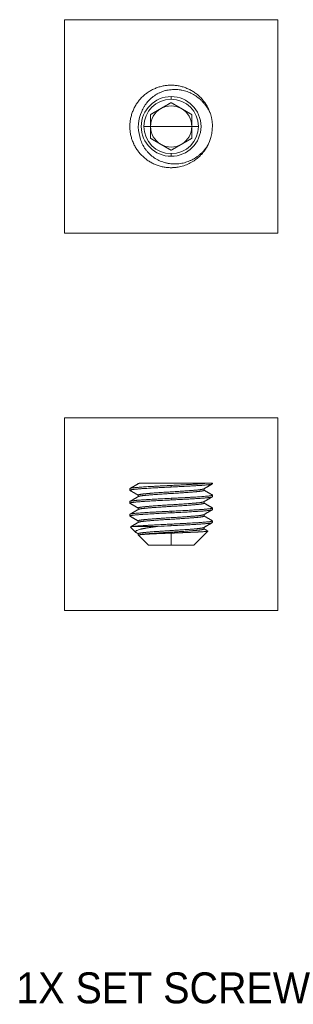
# Model space of a CAD drawing. Header units: millimetres. Extents: x 95 to 901, y 58 to 724.
# Tile 4 of 11: x 635 to 661, y 397 to 493. Entities that reach past the tile are written whole.
import ezdxf

# ---------------------------------------------------------------- set-up
doc = ezdxf.new("R2010")
doc.units = ezdxf.units.MM
doc.layers.add('1', color=7, linetype='Continuous', true_color=0xffffff)
doc.styles.add('cadds4', font='txt')

msp = doc.modelspace()

# ---------------------------------------------------------------- linework, layer by layer
at = {"layer": '1', "color": 8, "linetype": 'Continuous', "lineweight": 18}
for p, q in [((639.057, 472.239), (639.057, 492.949)), ((659.764, 492.949), (639.057, 492.949)), ((659.764, 492.949), (659.764, 472.239)), ((639.057, 472.239), (659.764, 472.239)), ((639.057, 435.638), (639.057, 454.345)), ((659.764, 454.345), (639.057, 454.345)), ((659.764, 454.345), (659.764, 435.638)), ((639.057, 435.638), (659.764, 435.638))]:
    msp.add_line(p, q, dxfattribs=at)
at = {"layer": '1', "color": 155, "linetype": 'Continuous', "lineweight": 18}
for p, q in [((649.412, 485.489), (649.412, 485.234)), ((646.772, 482.594), (647.412, 482.594)), ((649.412, 482.594), (647.412, 482.594)), ((649.412, 482.594), (651.412, 482.594)), ((652.051, 482.594), (651.412, 482.594)), ((649.412, 479.699), (649.412, 479.955)), ((646.223, 447.99), (646.223, 447.938)), ((652.979, 447.99), (653.411, 447.99)), ((653.411, 447.928), (653.411, 447.99)), ((645.412, 447.459), (645.412, 447.303)), ((649.412, 447.615), (649.412, 447.772)), ((652.6, 447.303), (652.6, 447.449)), ((645.412, 446.209), (645.412, 446.053)), ((646.223, 446.834), (646.223, 446.688)), ((649.412, 446.365), (649.412, 446.522)), ((652.6, 446.053), (652.6, 446.199)), ((653.411, 446.678), (653.411, 446.834)), ((646.223, 445.584), (646.223, 445.438)), ((649.412, 445.115), (649.412, 445.272)), ((653.411, 445.428), (653.411, 445.584)), ((645.412, 444.959), (645.412, 444.803)), ((646.223, 444.334), (646.223, 444.188)), ((652.6, 444.803), (652.6, 444.949)), ((653.411, 444.178), (653.411, 444.334)), ((645.476, 443.734), (645.994, 443.216)), ((645.806, 443.799), (648.087, 443.799)), ((649.412, 443.865), (649.412, 444.022)), ((651.603, 441.99), (652.956, 443.343)), ((652.6, 443.553), (652.6, 443.699)), ((652.96, 443.351), (652.954, 443.357)), ((646.223, 443.084), (646.223, 442.987)), ((646.364, 442.987), (646.223, 442.987)), ((646.223, 442.987), (647.22, 441.99)), ((649.412, 441.99), (649.412, 443.148)), ((649.412, 441.99), (647.22, 441.99)), ((649.412, 441.99), (651.603, 441.99))]:
    msp.add_line(p, q, dxfattribs=at)
for radius, start, end in [(2.895, 90, 270), (2.64, 90, 180), (2.895, 270, 90), (2.64, 0, 90), (2, 120, 180), (2, 60, 120), (2, 0, 60), (3.188, 153.11048, 198.11048), (4, 333.10137, 18.11048), (2.64, 180, 270), (2, 180, 240), (2.64, 270, 0), (2, 300, 0), (2, 240, 300)]:
    msp.add_arc((649.412, 482.594), radius, start, end, dxfattribs=at)
msp.add_ellipse((649.415, 443.787), major_axis=(-4.005, -0.189), ratio=0.019506, start_param=4.712409, end_param=5.049502, dxfattribs=at)
for points, degree, knots in [([(649.412, 486.594), (649.284, 486.594), (649.155, 486.588), (648.897, 486.563), (648.767, 486.544), (648.51, 486.493), (648.382, 486.462), (648.128, 486.385), (648.003, 486.34), (647.758, 486.239), (647.638, 486.182), (647.405, 486.057), (647.292, 485.989), (647.074, 485.843), (646.969, 485.765), (646.769, 485.6), (646.673, 485.513), (646.493, 485.332), (646.406, 485.237), (646.241, 485.037), (646.163, 484.932), (646.017, 484.714), (645.949, 484.601), (645.824, 484.367), (645.767, 484.247), (645.665, 484.002), (645.621, 483.877), (645.544, 483.624), (645.512, 483.496), (645.462, 483.238), (645.443, 483.109), (645.418, 482.851), (645.412, 482.722), (645.412, 482.467), (645.418, 482.338), (645.443, 482.08), (645.462, 481.95), (645.512, 481.693), (645.544, 481.564), (645.621, 481.311), (645.665, 481.186), (645.767, 480.941), (645.824, 480.821), (645.949, 480.588), (646.017, 480.475), (646.163, 480.257), (646.241, 480.152), (646.406, 479.951), (646.493, 479.856), (646.673, 479.676), (646.769, 479.589), (646.969, 479.424), (647.074, 479.346), (647.292, 479.199), (647.405, 479.131), (647.638, 479.006), (647.758, 478.949), (648.003, 478.848), (648.128, 478.803), (648.382, 478.727), (648.51, 478.695), (648.767, 478.644), (648.897, 478.625), (649.155, 478.6), (649.284, 478.594), (649.412, 478.594)], 3, [0, 0, 0, 0, 0.03125, 0.03125, 0.0625, 0.0625, 0.09375, 0.09375, 0.125, 0.125, 0.15625, 0.15625, 0.1875, 0.1875, 0.21875, 0.21875, 0.25, 0.25, 0.28125, 0.28125, 0.3125, 0.3125, 0.34375, 0.34375, 0.375, 0.375, 0.40625, 0.40625, 0.4375, 0.4375, 0.46875, 0.46875, 0.5, 0.5, 0.53125, 0.53125, 0.5625, 0.5625, 0.59375, 0.59375, 0.625, 0.625, 0.65625, 0.65625, 0.6875, 0.6875, 0.71875, 0.71875, 0.75, 0.75, 0.78125, 0.78125, 0.8125, 0.8125, 0.84375, 0.84375, 0.875, 0.875, 0.90625, 0.90625, 0.9375, 0.9375, 0.96875, 0.96875, 1, 1, 1, 1]), ([(646.568, 484.036), (646.631, 484.203), (646.707, 484.363), (646.84, 484.592), (646.888, 484.666), (646.964, 484.775), (647.004, 484.828), (647.045, 484.881), (647.073, 484.916), (647.087, 484.933), (647.216, 485.087), (647.34, 485.214), (647.539, 485.388), (647.608, 485.444), (647.714, 485.523), (647.75, 485.549), (647.824, 485.6), (647.861, 485.624), (647.974, 485.696), (648.052, 485.74), (648.17, 485.803), (648.21, 485.823), (648.291, 485.861), (648.331, 485.88), (648.535, 485.967), (648.702, 486.024), (648.916, 486.079), (648.96, 486.089), (649.047, 486.108), (649.09, 486.117), (649.222, 486.14), (649.31, 486.152), (649.487, 486.168), (649.575, 486.174), (649.751, 486.178), (649.928, 486.175), (650.104, 486.16), (650.237, 486.144), (650.281, 486.138), (650.369, 486.124), (650.413, 486.116), (650.63, 486.074), (650.801, 486.028), (651.05, 485.94), (651.132, 485.908), (651.254, 485.855), (651.295, 485.837), (651.375, 485.798), (651.415, 485.778), (651.612, 485.675), (651.763, 485.582), (652.048, 485.376), (652.184, 485.263), (652.344, 485.109), (652.375, 485.078), (652.438, 485.014), (652.468, 484.982), (652.558, 484.883), (652.616, 484.816), (652.78, 484.609), (652.881, 484.464), (653.017, 484.237), (653.06, 484.159), (653.12, 484.04), (653.14, 484), (653.178, 483.919), (653.196, 483.879), (653.213, 483.838)], 3, [0, 0, 0, 0, 0.0625, 0.0625, 0.09375, 0.09375, 0.109375, 0.117187, 0.117187, 0.125, 0.125, 0.1875, 0.1875, 0.21875, 0.21875, 0.234375, 0.234375, 0.25, 0.25, 0.28125, 0.28125, 0.296875, 0.296875, 0.3125, 0.3125, 0.375, 0.375, 0.390625, 0.390625, 0.40625, 0.40625, 0.4375, 0.4375, 0.46875, 0.46875, 0.5, 0.53125, 0.53125, 0.546875, 0.546875, 0.5625, 0.5625, 0.625, 0.625, 0.65625, 0.65625, 0.671875, 0.671875, 0.6875, 0.6875, 0.75, 0.75, 0.8125, 0.8125, 0.828125, 0.828125, 0.84375, 0.84375, 0.875, 0.875, 0.9375, 0.9375, 0.96875, 0.96875, 0.984375, 0.984375, 1, 1, 1, 1]), ([(653.162, 483.986), (653.144, 484.033), (653.126, 484.079), (653.056, 484.247), (652.999, 484.367), (652.874, 484.601), (652.806, 484.714), (652.66, 484.932), (652.582, 485.037), (652.417, 485.237), (652.33, 485.332), (652.15, 485.513), (652.054, 485.6), (651.854, 485.765), (651.749, 485.843), (651.531, 485.989), (651.418, 486.057), (651.185, 486.182), (651.065, 486.239), (650.82, 486.34), (650.695, 486.385), (650.441, 486.462), (650.313, 486.493), (650.056, 486.544), (649.926, 486.563), (649.668, 486.588), (649.539, 486.594), (649.412, 486.594)], 3, [0, 0, 0, 0, 0.030342, 0.030342, 0.111147, 0.111147, 0.191952, 0.191952, 0.272757, 0.272757, 0.353561, 0.353561, 0.434366, 0.434366, 0.515171, 0.515171, 0.595976, 0.595976, 0.676781, 0.676781, 0.757586, 0.757586, 0.83839, 0.83839, 0.919195, 0.919195, 1, 1, 1, 1]), ([(649.412, 484.904), (649.155, 484.755), (648.921, 484.62), (648.662, 484.471), (648.415, 484.329), (648.166, 484.184), (647.905, 484.034), (647.671, 483.899), (647.412, 483.749)], 2, [0, 0, 0, 0.25, 0.25, 0.5, 0.5, 0.75, 0.75, 1, 1, 1]), ([(651.412, 483.749), (651.155, 483.897), (650.921, 484.032), (650.662, 484.182), (650.415, 484.324), (650.166, 484.468), (649.905, 484.619), (649.671, 484.754), (649.412, 484.904)], 2, [0, 0, 0, 0.25, 0.25, 0.5, 0.5, 0.75, 0.75, 1, 1, 1]), ([(647.412, 483.749), (647.412, 483.452), (647.412, 483.183), (647.412, 482.883), (647.412, 482.594)], 2, [0, 0, 0, 0.5, 0.5, 1, 1, 1]), ([(651.412, 482.594), (651.412, 482.882), (651.412, 483.183), (651.412, 483.451), (651.412, 483.749)], 2, [0, 0, 0, 0.5, 0.5, 1, 1, 1]), ([(647.412, 482.594), (647.412, 482.309), (647.412, 482.01), (647.412, 481.74), (647.412, 481.44)], 2, [0, 0, 0, 0.5, 0.5, 1, 1, 1]), ([(651.412, 481.44), (651.412, 481.739), (651.412, 482.01), (651.412, 482.308), (651.412, 482.594)], 2, [0, 0, 0, 0.5, 0.5, 1, 1, 1]), ([(652.979, 480.785), (652.885, 480.634), (652.781, 480.49), (652.613, 480.286), (652.525, 480.186), (652.432, 480.091), (652.368, 480.028), (652.336, 479.997), (652.238, 479.906), (652.172, 479.848), (652.034, 479.737), (651.964, 479.684), (651.748, 479.532), (651.596, 479.442), (651.398, 479.341), (651.358, 479.322), (651.277, 479.284), (651.236, 479.267), (651.113, 479.215), (651.031, 479.184), (650.78, 479.099), (650.609, 479.054), (650.349, 479.005), (650.261, 478.992), (650.128, 478.977), (650.084, 478.973), (649.995, 478.966), (649.951, 478.963), (649.818, 478.958), (649.73, 478.957), (649.553, 478.962), (649.465, 478.968), (649.29, 478.985), (649.202, 478.997), (649.071, 479.021), (649.027, 479.029), (648.939, 479.048), (648.896, 479.059), (648.681, 479.114), (648.514, 479.172), (648.27, 479.277), (648.19, 479.315), (648.071, 479.377), (648.032, 479.398), (647.955, 479.443), (647.916, 479.466), (647.728, 479.584), (647.585, 479.69), (647.416, 479.836), (647.383, 479.866), (647.318, 479.927), (647.286, 479.958), (647.193, 480.052), (647.133, 480.117), (647.019, 480.252), (646.965, 480.321), (646.862, 480.465), (646.813, 480.539), (646.756, 480.635), (646.744, 480.655), (646.722, 480.693), (646.69, 480.752), (646.659, 480.811), (646.601, 480.931), (646.565, 481.011), (646.469, 481.258), (646.418, 481.428), (646.381, 481.603)], 3, [0, 0, 0, 0, 0.0625, 0.0625, 0.09375, 0.109375, 0.109375, 0.125, 0.125, 0.15625, 0.15625, 0.1875, 0.1875, 0.25, 0.25, 0.265625, 0.265625, 0.28125, 0.28125, 0.3125, 0.3125, 0.375, 0.375, 0.40625, 0.40625, 0.421875, 0.421875, 0.4375, 0.4375, 0.46875, 0.46875, 0.5, 0.5, 0.53125, 0.53125, 0.546875, 0.546875, 0.5625, 0.5625, 0.625, 0.625, 0.65625, 0.65625, 0.671875, 0.671875, 0.6875, 0.6875, 0.75, 0.75, 0.765625, 0.765625, 0.78125, 0.78125, 0.8125, 0.8125, 0.84375, 0.84375, 0.875, 0.875, 0.882813, 0.882813, 0.890625, 0.90625, 0.90625, 0.9375, 0.9375, 1, 1, 1, 1]), ([(647.412, 481.44), (647.668, 481.291), (647.902, 481.156), (648.161, 481.007), (648.408, 480.864), (648.657, 480.72), (648.918, 480.57), (649.152, 480.435), (649.412, 480.285)], 2, [0, 0, 0, 0.25, 0.25, 0.5, 0.5, 0.75, 0.75, 1, 1, 1]), ([(649.412, 480.285), (649.668, 480.433), (649.902, 480.568), (650.161, 480.718), (650.408, 480.86), (650.657, 481.004), (650.918, 481.155), (651.152, 481.29), (651.412, 481.44)], 2, [0, 0, 0, 0.25, 0.25, 0.5, 0.5, 0.75, 0.75, 1, 1, 1]), ([(645.776, 480.931), (645.778, 480.928), (645.787, 480.905), (645.797, 480.882), (645.806, 480.862)], 3, [0, 0, 0, 0, 0.141094, 1, 1, 1, 1]), ([(649.412, 478.594), (649.591, 478.594), (649.772, 478.606), (650.135, 478.656), (650.316, 478.693), (650.673, 478.794), (650.849, 478.857), (651.19, 479.006), (651.355, 479.093), (651.67, 479.287), (651.819, 479.395), (652.03, 479.569), (652.098, 479.629), (652.179, 479.706), (652.195, 479.722), (652.227, 479.753), (652.243, 479.769), (652.29, 479.817), (652.321, 479.849), (652.474, 480.015), (652.589, 480.158), (652.799, 480.46), (652.895, 480.619), (652.979, 480.785)], 3, [0, 0, 0, 0, 0.125, 0.125, 0.25, 0.25, 0.375, 0.375, 0.5, 0.5, 0.625, 0.625, 0.6875, 0.6875, 0.703125, 0.703125, 0.71875, 0.71875, 0.75, 0.75, 0.875, 0.875, 1, 1, 1, 1]), ([(652.758, 480.404), (652.822, 480.501), (652.882, 480.601), (652.968, 480.762), (652.997, 480.821), (653.026, 480.88)], 3, [0, 0, 0, 0, 0.641174, 0.641174, 1, 1, 1, 1]), ([(649.412, 478.594), (649.539, 478.594), (649.668, 478.6), (649.869, 478.62), (649.942, 478.629), (650.014, 478.64)], 3, [0, 0, 0, 0, 0.641026, 0.641026, 1, 1, 1, 1]), ([(652.979, 447.99), (652.885, 447.99), (652.781, 447.99), (652.613, 447.99), (652.525, 447.99), (652.432, 447.99), (652.368, 447.99), (652.336, 447.99), (652.238, 447.99), (652.172, 447.99), (652.034, 447.99), (651.964, 447.99), (651.748, 447.99), (651.596, 447.99), (651.398, 447.99), (651.358, 447.99), (651.277, 447.99), (651.236, 447.99), (651.113, 447.99), (651.031, 447.99), (650.78, 447.99), (650.609, 447.99), (650.349, 447.99), (650.261, 447.99), (650.128, 447.99), (650.084, 447.99), (649.995, 447.99), (649.951, 447.99), (649.818, 447.99), (649.73, 447.99), (649.553, 447.99), (649.465, 447.99), (649.29, 447.99), (649.202, 447.99), (649.071, 447.99), (649.027, 447.99), (648.939, 447.99), (648.896, 447.99), (648.681, 447.99), (648.514, 447.99), (648.27, 447.99), (648.19, 447.99), (648.071, 447.99), (648.032, 447.99), (647.955, 447.99), (647.916, 447.99), (647.728, 447.99), (647.585, 447.99), (647.416, 447.99), (647.383, 447.99), (647.318, 447.99), (647.286, 447.99), (647.193, 447.99), (647.133, 447.99), (647.019, 447.99), (646.965, 447.99), (646.862, 447.99), (646.813, 447.99), (646.756, 447.99), (646.744, 447.99), (646.722, 447.99), (646.69, 447.99), (646.659, 447.99), (646.601, 447.99), (646.565, 447.99), (646.469, 447.99), (646.418, 447.99), (646.381, 447.99)], 3, [0, 0, 0, 0, 0.0625, 0.0625, 0.09375, 0.109375, 0.109375, 0.125, 0.125, 0.15625, 0.15625, 0.1875, 0.1875, 0.25, 0.25, 0.265625, 0.265625, 0.28125, 0.28125, 0.3125, 0.3125, 0.375, 0.375, 0.40625, 0.40625, 0.421875, 0.421875, 0.4375, 0.4375, 0.46875, 0.46875, 0.5, 0.5, 0.53125, 0.53125, 0.546875, 0.546875, 0.5625, 0.5625, 0.625, 0.625, 0.65625, 0.65625, 0.671875, 0.671875, 0.6875, 0.6875, 0.75, 0.75, 0.765625, 0.765625, 0.78125, 0.78125, 0.8125, 0.8125, 0.84375, 0.84375, 0.875, 0.875, 0.882813, 0.882813, 0.890625, 0.90625, 0.90625, 0.9375, 0.9375, 1, 1, 1, 1]), ([(649.412, 447.772), (649.591, 447.78), (649.772, 447.789), (650.135, 447.807), (650.316, 447.816), (650.673, 447.835), (650.849, 447.845), (651.19, 447.864), (651.355, 447.873), (651.67, 447.892), (651.819, 447.901), (652.03, 447.914), (652.098, 447.919), (652.179, 447.924), (652.195, 447.925), (652.227, 447.927), (652.243, 447.928), (652.29, 447.931), (652.321, 447.934), (652.474, 447.944), (652.589, 447.953), (652.799, 447.972), (652.895, 447.981), (652.979, 447.99)], 3, [0, 0, 0, 0, 0.125, 0.125, 0.25, 0.25, 0.375, 0.375, 0.5, 0.5, 0.625, 0.625, 0.6875, 0.6875, 0.703125, 0.703125, 0.71875, 0.71875, 0.75, 0.75, 0.875, 0.875, 1, 1, 1, 1]), ([(645.412, 447.459), (645.412, 447.465), (645.418, 447.471), (645.443, 447.484), (645.462, 447.491), (645.512, 447.504), (645.544, 447.51), (645.621, 447.524), (645.665, 447.531), (645.767, 447.544), (645.824, 447.551), (645.949, 447.564), (646.017, 447.571), (646.163, 447.584), (646.241, 447.591), (646.406, 447.603), (646.493, 447.609), (646.673, 447.621), (646.769, 447.628), (646.969, 447.64), (647.074, 447.647), (647.292, 447.66), (647.405, 447.667), (647.638, 447.68), (647.758, 447.687), (648.003, 447.7), (648.128, 447.707), (648.382, 447.721), (648.51, 447.727), (648.767, 447.74), (648.897, 447.747), (649.155, 447.76), (649.284, 447.766), (649.412, 447.772)], 3, [0, 0, 0, 0, 0.0625, 0.0625, 0.125, 0.125, 0.1875, 0.1875, 0.25, 0.25, 0.3125, 0.3125, 0.375, 0.375, 0.4375, 0.4375, 0.5, 0.5, 0.5625, 0.5625, 0.625, 0.625, 0.6875, 0.6875, 0.75, 0.75, 0.8125, 0.8125, 0.875, 0.875, 0.9375, 0.9375, 1, 1, 1, 1]), ([(649.412, 446.522), (649.539, 446.528), (649.668, 446.534), (649.926, 446.547), (650.056, 446.553), (650.313, 446.566), (650.441, 446.573), (650.695, 446.586), (650.82, 446.593), (651.065, 446.607), (651.185, 446.613), (651.418, 446.627), (651.531, 446.633), (651.749, 446.647), (651.854, 446.653), (652.054, 446.666), (652.15, 446.672), (652.33, 446.684), (652.417, 446.69), (652.582, 446.703), (652.66, 446.709), (652.806, 446.722), (652.874, 446.729), (652.999, 446.743), (653.056, 446.749), (653.158, 446.763), (653.202, 446.77), (653.279, 446.783), (653.311, 446.79), (653.361, 446.803), (653.38, 446.809), (653.405, 446.822), (653.411, 446.828), (653.411, 446.84), (653.407, 446.845), (653.397, 446.851)], 3, [0, 0, 0, 0, 0.059236, 0.059236, 0.118473, 0.118473, 0.177709, 0.177709, 0.236946, 0.236946, 0.296182, 0.296182, 0.355419, 0.355419, 0.414655, 0.414655, 0.473892, 0.473892, 0.533128, 0.533128, 0.592364, 0.592364, 0.651601, 0.651601, 0.710837, 0.710837, 0.770074, 0.770074, 0.82931, 0.82931, 0.888547, 0.888547, 0.947783, 0.947783, 1, 1, 1, 1]), ([(645.412, 444.959), (645.412, 444.965), (645.418, 444.971), (645.443, 444.984), (645.462, 444.991), (645.512, 445.004), (645.544, 445.01), (645.621, 445.024), (645.665, 445.031), (645.767, 445.044), (645.824, 445.051), (645.949, 445.064), (646.017, 445.071), (646.163, 445.084), (646.241, 445.091), (646.406, 445.103), (646.493, 445.109), (646.673, 445.121), (646.769, 445.128), (646.969, 445.14), (647.074, 445.147), (647.292, 445.16), (647.405, 445.167), (647.638, 445.18), (647.758, 445.187), (648.003, 445.2), (648.128, 445.207), (648.382, 445.221), (648.51, 445.227), (648.767, 445.24), (648.897, 445.247), (649.155, 445.26), (649.284, 445.266), (649.412, 445.272)], 3, [0, 0, 0, 0, 0.0625, 0.0625, 0.125, 0.125, 0.1875, 0.1875, 0.25, 0.25, 0.3125, 0.3125, 0.375, 0.375, 0.4375, 0.4375, 0.5, 0.5, 0.5625, 0.5625, 0.625, 0.625, 0.6875, 0.6875, 0.75, 0.75, 0.8125, 0.8125, 0.875, 0.875, 0.9375, 0.9375, 1, 1, 1, 1]), ([(649.412, 444.022), (649.539, 444.028), (649.668, 444.034), (649.926, 444.047), (650.056, 444.053), (650.313, 444.066), (650.441, 444.073), (650.695, 444.086), (650.82, 444.093), (651.065, 444.107), (651.185, 444.113), (651.418, 444.127), (651.531, 444.133), (651.749, 444.147), (651.854, 444.153), (652.054, 444.166), (652.15, 444.172), (652.33, 444.184), (652.417, 444.19), (652.582, 444.203), (652.66, 444.209), (652.806, 444.222), (652.874, 444.229), (652.999, 444.243), (653.056, 444.249), (653.158, 444.263), (653.202, 444.27), (653.279, 444.283), (653.311, 444.29), (653.361, 444.303), (653.38, 444.309), (653.405, 444.322), (653.411, 444.328), (653.411, 444.34), (653.407, 444.345), (653.397, 444.35)], 3, [0, 0, 0, 0, 0.05925, 0.05925, 0.118501, 0.118501, 0.177751, 0.177751, 0.237002, 0.237002, 0.296252, 0.296252, 0.355503, 0.355503, 0.414753, 0.414753, 0.474004, 0.474004, 0.533254, 0.533254, 0.592505, 0.592505, 0.651755, 0.651755, 0.711006, 0.711006, 0.770256, 0.770256, 0.829507, 0.829507, 0.888757, 0.888757, 0.948008, 0.948008, 1, 1, 1, 1]), ([(645.472, 443.752), (645.473, 443.753), (645.478, 443.755), (645.487, 443.758), (645.498, 443.762), (645.511, 443.764), (645.52, 443.766), (645.527, 443.767), (645.53, 443.768), (645.534, 443.769), (645.538, 443.769), (645.543, 443.77), (645.548, 443.771), (645.554, 443.772), (645.561, 443.773), (645.569, 443.774), (645.577, 443.775), (645.586, 443.777), (645.596, 443.778), (645.606, 443.779), (645.618, 443.781), (645.631, 443.782), (645.645, 443.784), (645.66, 443.785), (645.677, 443.787), (645.694, 443.789), (645.714, 443.791), (645.734, 443.793), (645.757, 443.794), (645.78, 443.797), (645.797, 443.798), (645.806, 443.799)], 3, [0, 0, 0, 0, 0.054996, 0.13543, 0.206317, 0.267517, 0.31892, 0.330815, 0.344125, 0.358853, 0.375001, 0.392573, 0.41157, 0.431996, 0.453853, 0.477145, 0.501875, 0.528044, 0.555656, 0.584714, 0.615218, 0.647171, 0.680574, 0.715429, 0.751736, 0.789494, 0.828702, 0.86936, 0.911465, 0.955013, 1, 1, 1, 1]), ([(648.087, 443.799), (648.078, 443.797), (648.06, 443.795), (648.034, 443.792), (648.009, 443.788), (647.984, 443.785), (647.959, 443.781), (647.935, 443.778), (647.912, 443.775), (647.89, 443.772), (647.868, 443.769), (647.846, 443.766), (647.826, 443.763), (647.805, 443.76), (647.786, 443.757), (647.767, 443.755), (647.748, 443.752), (647.73, 443.749), (647.713, 443.747), (647.696, 443.744), (647.68, 443.742), (647.664, 443.74), (647.649, 443.738), (647.634, 443.735), (647.62, 443.733), (647.606, 443.731), (647.593, 443.729), (647.58, 443.728), (647.568, 443.726), (647.556, 443.724), (647.545, 443.722), (647.534, 443.721), (647.524, 443.719), (647.514, 443.718), (647.505, 443.716), (647.496, 443.715), (647.488, 443.714), (647.48, 443.712), (647.472, 443.711), (647.465, 443.71), (647.459, 443.709), (647.453, 443.708), (647.447, 443.708), (647.442, 443.707), (647.437, 443.706), (647.433, 443.705), (647.429, 443.705), (647.381, 443.697), (647.291, 443.683), (647.166, 443.663), (647.053, 443.644), (646.951, 443.627), (646.858, 443.61), (646.773, 443.595), (646.693, 443.579), (646.625, 443.566), (646.566, 443.553), (646.515, 443.542), (646.463, 443.53), (646.371, 443.507), (646.24, 443.469), (646.112, 443.42), (646.029, 443.374), (645.989, 443.339), (645.964, 443.303), (645.958, 443.263), (645.978, 443.232), (645.993, 443.217)], 3, [0, 0, 0, 0, 0.006486, 0.012844, 0.019075, 0.025178, 0.031154, 0.037003, 0.042725, 0.04832, 0.053788, 0.05913, 0.064345, 0.069434, 0.074396, 0.079233, 0.083945, 0.088531, 0.092992, 0.097328, 0.101539, 0.105625, 0.109587, 0.113425, 0.117139, 0.12073, 0.124197, 0.12754, 0.130761, 0.133858, 0.136833, 0.139686, 0.142416, 0.145024, 0.14751, 0.149875, 0.152118, 0.154239, 0.15624, 0.158119, 0.159877, 0.161515, 0.163031, 0.164427, 0.165703, 0.166858, 0.167893, 0.168808, 0.206792, 0.242685, 0.276509, 0.308292, 0.338066, 0.366118, 0.39409, 0.422245, 0.440819, 0.461017, 0.482836, 0.50627, 0.580246, 0.675621, 0.749215, 0.805296, 0.844351, 0.924898, 1, 1, 1, 1]), ([(649.412, 443.148), (649.421, 443.148), (649.44, 443.149), (649.47, 443.15), (649.501, 443.151), (649.533, 443.152), (649.566, 443.153), (649.6, 443.154), (649.635, 443.156), (649.671, 443.157), (649.708, 443.158), (649.746, 443.16), (649.786, 443.161), (649.826, 443.163), (649.867, 443.164), (649.91, 443.166), (649.954, 443.167), (649.998, 443.169), (650.044, 443.171), (650.09, 443.173), (650.138, 443.174), (650.186, 443.176), (650.236, 443.178), (650.286, 443.18), (650.338, 443.182), (650.39, 443.184), (650.443, 443.186), (650.497, 443.188), (650.552, 443.191), (650.608, 443.193), (650.664, 443.195), (650.721, 443.197), (650.848, 443.203), (651.041, 443.211), (651.29, 443.221), (651.523, 443.232), (651.739, 443.242), (651.908, 443.249), (652.047, 443.256), (652.166, 443.263), (652.299, 443.271), (652.438, 443.28), (652.578, 443.29), (652.707, 443.302), (652.817, 443.314), (652.9, 443.326), (652.944, 443.337), (652.956, 443.343), (652.958, 443.346)], 3, [0, 0, 0, 0, 0.005289, 0.010772, 0.01645, 0.022325, 0.028397, 0.034668, 0.041137, 0.047807, 0.054677, 0.061749, 0.069023, 0.076501, 0.084182, 0.092069, 0.10016, 0.108457, 0.11696, 0.12567, 0.134586, 0.14371, 0.15304, 0.162578, 0.172323, 0.182274, 0.192432, 0.202795, 0.213364, 0.224136, 0.235112, 0.24629, 0.257669, 0.310672, 0.363042, 0.4146, 0.465186, 0.514812, 0.54235, 0.575888, 0.615546, 0.661416, 0.713529, 0.77183, 0.832138, 0.895266, 0.960864, 1, 1, 1, 1]), ([(646.364, 442.987), (646.366, 442.987), (646.371, 442.988), (646.378, 442.989), (646.386, 442.99), (646.393, 442.991), (646.401, 442.992), (646.409, 442.993), (646.417, 442.994), (646.425, 442.995), (646.433, 442.996), (646.441, 442.997), (646.45, 442.998), (646.458, 442.999), (646.466, 443), (646.475, 443.001), (646.483, 443.002), (646.491, 443.003), (646.5, 443.004), (646.508, 443.005), (646.517, 443.006), (646.525, 443.007), (646.533, 443.007), (646.542, 443.008), (646.55, 443.009), (646.558, 443.01), (646.566, 443.011), (646.574, 443.011), (646.582, 443.012), (646.59, 443.013), (646.598, 443.014), (646.606, 443.014), (646.613, 443.015), (646.621, 443.016), (646.628, 443.016), (646.636, 443.017), (646.643, 443.017), (646.65, 443.018), (646.657, 443.019), (646.664, 443.019), (646.67, 443.02), (646.677, 443.02), (646.683, 443.021), (646.69, 443.021), (646.696, 443.022), (646.702, 443.022), (646.707, 443.023), (646.713, 443.023), (646.719, 443.023), (646.724, 443.024), (646.729, 443.024), (646.734, 443.025), (646.739, 443.025), (646.743, 443.025), (646.748, 443.026), (646.752, 443.026), (646.756, 443.026), (646.76, 443.026), (646.763, 443.027), (646.767, 443.027), (646.77, 443.027), (646.773, 443.027), (646.776, 443.028), (646.778, 443.028), (646.781, 443.028), (646.783, 443.028), (646.785, 443.028), (646.813, 443.03), (646.869, 443.034), (646.957, 443.04), (647.051, 443.045), (647.151, 443.05), (647.257, 443.056), (647.37, 443.062), (647.471, 443.067), (647.589, 443.073), (647.754, 443.08), (648.028, 443.093), (648.284, 443.104), (648.472, 443.112), (648.55, 443.115), (648.626, 443.118), (648.7, 443.121), (648.774, 443.124), (648.845, 443.127), (648.915, 443.129), (648.984, 443.132), (649.05, 443.134), (649.115, 443.137), (649.178, 443.139), (649.239, 443.141), (649.298, 443.144), (649.355, 443.146), (649.393, 443.147), (649.412, 443.148)], 3, [0, 0, 0, 0, 0.006759, 0.013431, 0.020016, 0.026513, 0.032921, 0.039242, 0.045473, 0.051615, 0.057667, 0.063629, 0.069501, 0.075283, 0.080974, 0.086574, 0.092082, 0.0975, 0.102826, 0.10806, 0.113202, 0.118252, 0.123211, 0.128076, 0.13285, 0.137531, 0.142119, 0.146615, 0.151018, 0.155328, 0.159546, 0.16367, 0.167702, 0.171641, 0.175487, 0.17924, 0.1829, 0.186467, 0.189941, 0.193323, 0.196611, 0.199806, 0.202909, 0.205918, 0.208835, 0.211659, 0.21439, 0.217029, 0.219575, 0.222028, 0.224388, 0.226656, 0.228832, 0.230914, 0.232905, 0.234803, 0.236608, 0.238321, 0.239942, 0.241471, 0.242907, 0.244251, 0.245503, 0.246663, 0.24773, 0.248706, 0.249589, 0.25038, 0.285161, 0.320142, 0.355282, 0.390585, 0.426485, 0.463083, 0.500352, 0.52118, 0.569461, 0.645698, 0.750157, 0.770128, 0.78964, 0.808686, 0.827262, 0.845365, 0.862992, 0.880139, 0.896807, 0.912993, 0.928697, 0.943919, 0.958659, 0.972919, 0.986698, 1, 1, 1, 1])]:
    msp.add_open_spline(points, degree=degree, knots=knots, dxfattribs=at)
for points, degree in [([(646.241, 447.948), (645.831, 447.71), (645.421, 447.473)], 2), ([(645.418, 447.291), (645.821, 447.058), (646.223, 446.824)], 2), ([(652.585, 447.441), (652.995, 447.679), (653.405, 447.916)], 2), ([(653.402, 446.848), (653.001, 447.08), (652.6, 447.313)], 2), ([(646.241, 446.698), (645.83, 446.46), (645.42, 446.222)], 2), ([(645.421, 446.04), (645.822, 445.807), (646.223, 445.574)], 2), ([(652.584, 446.19), (652.994, 446.428), (653.404, 446.665)], 2), ([(653.402, 445.597), (653.001, 445.83), (652.6, 446.063)], 2), ([(646.241, 445.448), (645.831, 445.21), (645.421, 444.973)], 2), ([(652.581, 444.938), (652.991, 445.176), (653.401, 445.414)], 2), ([(645.424, 444.788), (645.824, 444.556), (646.223, 444.324)], 2), ([(646.241, 444.198), (645.866, 443.981), (645.491, 443.763)], 2), ([(652.579, 443.687), (652.988, 443.925), (653.399, 444.163)], 2), ([(653.402, 444.348), (653.001, 444.58), (652.6, 444.813)], 2), ([(645.995, 443.216), (646.223, 443.083)], 1), ([(652.951, 443.359), (652.6, 443.563)], 1)]:
    msp.add_open_spline(points, degree=degree, dxfattribs=at)
msp.add_rational_spline([(646.241, 447.948), (646.277, 447.969), (646.381, 447.99)], [0.982003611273, 0.967264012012, 0.963352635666], degree=2, dxfattribs=at)
for points, weights, knots in [([(645.423, 447.288), (645.412, 447.296), (645.412, 447.303), (645.412, 447.381), (646.583, 447.459), (647.755, 447.537), (649.412, 447.615)], [0.986245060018, 0.992354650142, 1, 0.923879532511, 1, 0.923879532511, 1], [0, 0, 0, 0.047817, 0.047817, 0.523909, 0.523909, 1, 1, 1]), ([(646.223, 446.834), (646.223, 446.834), (646.223, 446.912), (647.157, 446.99), (648.091, 447.069), (649.412, 447.147), (650.732, 447.225), (651.666, 447.303), (652.475, 447.371), (652.585, 447.441)], [0.999891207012, 0.999945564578, 0.923879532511, 1, 0.923879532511, 1, 0.923879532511, 1, 0.933386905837, 0.983360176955], [0, 0, 0, 0.000185, 0.258195, 0.258195, 0.516205, 0.516205, 0.774215, 0.774215, 1, 1, 1]), ([(646.241, 446.698), (646.358, 446.767), (647.157, 446.834), (648.091, 446.912), (649.412, 446.99), (650.732, 447.069), (651.666, 447.147), (652.6, 447.225), (652.6, 447.303), (652.6, 447.303)], [0.982315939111, 0.934091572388, 1, 0.923879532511, 1, 0.923879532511, 1, 0.923879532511, 0.999964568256, 0.999929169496], [0, 0, 0, 0.223946, 0.223946, 0.48259, 0.48259, 0.741235, 0.741235, 0.99988, 1, 1, 1]), ([(649.412, 447.615), (651.068, 447.694), (652.24, 447.772), (653.411, 447.85), (653.411, 447.928)], [1, 0.923879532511, 1, 0.923879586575, 0.999999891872], [0, 0, 0, 0.5, 0.5, 1, 1, 1]), ([(645.412, 446.209), (645.412, 446.287), (646.583, 446.365), (647.755, 446.444), (649.412, 446.522)], [1, 0.923879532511, 1, 0.923879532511, 1], [0, 0, 0, 0.5, 0.5, 1, 1, 1]), ([(645.426, 446.037), (645.412, 446.045), (645.412, 446.053), (645.412, 446.131), (646.583, 446.209), (647.755, 446.287), (649.412, 446.365)], [0.985095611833, 0.99162674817, 1, 0.923879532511, 1, 0.923879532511, 1], [0, 0, 0, 0.052133, 0.052133, 0.526066, 0.526066, 1, 1, 1]), ([(646.223, 445.584), (646.223, 445.584), (646.223, 445.662), (647.157, 445.74), (648.091, 445.819), (649.412, 445.897), (650.732, 445.975), (651.666, 446.053), (652.471, 446.12), (652.584, 446.19)], [0.99991971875, 0.999959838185, 0.923879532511, 1, 0.923879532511, 1, 0.923879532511, 1, 0.933677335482, 0.982926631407], [0, 0, 0, 0.000136, 0.258413, 0.258413, 0.51669, 0.51669, 0.774967, 0.774967, 1, 1, 1]), ([(646.242, 445.449), (646.362, 445.518), (647.157, 445.584), (648.091, 445.662), (649.412, 445.74), (650.732, 445.819), (651.666, 445.897), (652.599, 445.975), (652.6, 446.053)], [0.981851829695, 0.934410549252, 1, 0.923879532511, 1, 0.923879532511, 1, 0.923906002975, 0.999947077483], [0, 0, 0, 0.223151, 0.223151, 0.482131, 0.482131, 0.74111, 0.74111, 1, 1, 1]), ([(649.412, 446.365), (651.068, 446.444), (652.24, 446.522), (653.411, 446.6), (653.411, 446.678)], [1, 0.923879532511, 1, 0.923879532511, 1], [0, 0, 0, 0.5, 0.5, 1, 1, 1]), ([(645.429, 444.785), (645.412, 444.794), (645.412, 444.803), (645.412, 444.881), (646.583, 444.959), (647.755, 445.037), (649.412, 445.115)], [0.983865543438, 0.990827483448, 1, 0.923879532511, 1, 0.923879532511, 1], [0, 0, 0, 0.056826, 0.056826, 0.528413, 0.528413, 1, 1, 1]), ([(649.412, 445.272), (651.068, 445.35), (652.24, 445.428), (653.411, 445.506), (653.411, 445.584), (653.411, 445.592), (653.397, 445.6)], [1, 0.923879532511, 1, 0.923879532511, 1, 0.991650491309, 0.985132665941], [0, 0, 0, 0.474003, 0.474003, 0.948007, 0.948007, 1, 1, 1]), ([(649.412, 445.115), (651.068, 445.194), (652.24, 445.272), (653.411, 445.35), (653.411, 445.428)], [1, 0.923879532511, 1, 0.923879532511, 1], [0, 0, 0, 0.5, 0.5, 1, 1, 1]), ([(646.223, 444.334), (646.224, 444.412), (647.157, 444.49), (648.091, 444.569), (649.412, 444.647), (650.732, 444.725), (651.666, 444.803), (652.462, 444.87), (652.581, 444.939)], [0.999899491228, 0.923929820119, 1, 0.923879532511, 1, 0.923879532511, 1, 0.934386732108, 0.981886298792], [0, 0, 0, 0.258809, 0.258809, 0.517788, 0.517788, 0.776768, 0.776768, 1, 1, 1]), ([(646.24, 444.198), (646.357, 444.267), (647.157, 444.334), (648.091, 444.412), (649.412, 444.49), (650.732, 444.569), (651.666, 444.647), (652.599, 444.725), (652.6, 444.803)], [0.982385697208, 0.934043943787, 1, 0.923879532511, 1, 0.923879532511, 1, 0.923891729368, 0.999975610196], [0, 0, 0, 0.224108, 0.224108, 0.482752, 0.482752, 0.741397, 0.741397, 1, 1, 1]), ([(649.412, 443.865), (651.068, 443.944), (652.24, 444.022), (653.411, 444.1), (653.411, 444.178)], [1, 0.923879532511, 1, 0.923879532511, 1], [0, 0, 0, 0.5, 0.5, 1, 1, 1]), ([(645.806, 443.799), (646.101, 443.833), (646.583, 443.865), (647.755, 443.944), (649.412, 444.022)], [0.962673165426, 0.967223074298, 1, 0.923879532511, 1], [0, 0, 0, 0.300989, 0.300989, 1, 1, 1]), ([(646.223, 443.084), (646.223, 443.084), (646.223, 443.162), (647.157, 443.24), (648.091, 443.319), (649.412, 443.397), (650.732, 443.475), (651.666, 443.553), (652.454, 443.619), (652.579, 443.687)], [0.999294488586, 0.999645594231, 0.923879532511, 1, 0.923879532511, 1, 0.923879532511, 1, 0.93498186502, 0.981033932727], [0, 0, 0, 0.001207, 0.260354, 0.260354, 0.519502, 0.519502, 0.77865, 0.77865, 1, 1, 1]), ([(646.364, 442.987), (646.596, 443.037), (647.157, 443.084), (648.091, 443.162), (649.412, 443.24), (650.732, 443.319), (651.666, 443.397), (652.599, 443.475), (652.6, 443.553)], [0.964117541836, 0.952835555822, 1, 0.923879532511, 1, 0.923879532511, 1, 0.923915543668, 0.999928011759], [0, 0, 0, 0.171202, 0.171202, 0.447512, 0.447512, 0.723821, 0.723821, 1, 1, 1])]:
    msp.add_rational_spline(points, weights, degree=2, knots=knots, dxfattribs=at)

# ---------------------------------------------------------------- texts
at = {"layer": '1', "color": 35, "linetype": 'Continuous', "lineweight": 13, "insert": (634.375, 397.494), "char_height": 3, "attachment_point": 7, "line_spacing_factor": 0.993976, "style": 'cadds4'}
msp.add_mtext('\\fArial|b0|i0;\\W0.9848;1X SET SCREW', dxfattribs=at)

doc.saveas('drawing.dxf')
